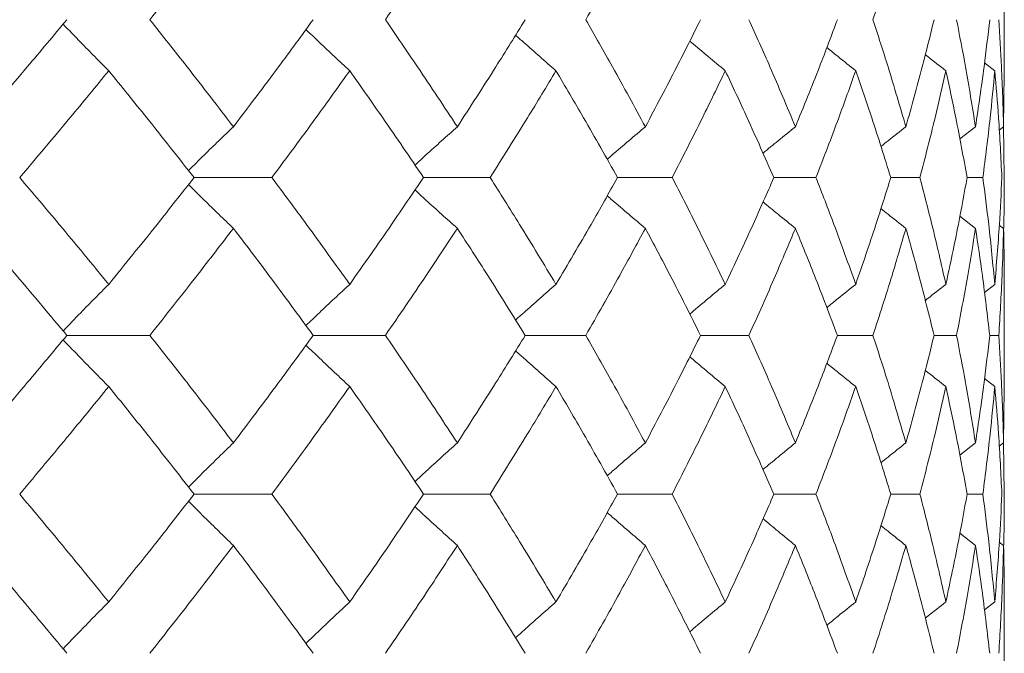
# Model space of a CAD drawing. Header units: inches. Extents: x -4.2 to 22.3, y -10.2 to 17.4.
# Tile 57 of 121: x -0.023 to 0.355, y -0.33 to -0.086. Entities that reach past the tile are written whole.
import ezdxf

# ---------------------------------------------------------------- set-up
doc = ezdxf.new("R2010")
doc.units = ezdxf.units.IN
doc.header["$MEASUREMENT"] = 0

msp = doc.modelspace()

# ---------------------------------------------------------------- linework, layer by layer
at = {"color": 7, "linetype": 'Continuous', "lineweight": 15}
for p, q in [((0.35484, -0.10692), (0.35484, -0.06595)), ((0.35123, -0.10606), (0.3473, -0.10302)), ((0.35461, -0.12757), (0.35482, -0.10692)), ((0.34383, -0.12757), (0.33779, -0.13224)), ((0.35461, -0.12757), (0.35293, -0.12887)), ((0.35484, -0.14708), (0.35462, -0.1271)), ((0.04381, -0.14708), (0.07367, -0.14708)), ((0.13192, -0.14708), (0.15748, -0.14708)), ((0.20639, -0.14708), (0.22736, -0.14708)), ((0.26641, -0.14708), (0.28257, -0.14708)), ((0.3113, -0.14708), (0.32248, -0.14708)), ((0.3406, -0.14708), (0.34666, -0.14708)), ((0.34383, -0.16659), (0.33782, -0.16194)), ((0.35461, -0.16659), (0.35297, -0.16533)), ((0.35123, -0.1881), (0.34726, -0.19117)), ((0.35484, -0.22821), (0.35484, -0.18724)), ((-0.00506, -0.2077), (0.02682, -0.2077)), ((0.08952, -0.2077), (0.11726, -0.2077)), ((0.17092, -0.2077), (0.19421, -0.2077)), ((0.23825, -0.2077), (0.25684, -0.2077)), ((0.29078, -0.2077), (0.30446, -0.2077)), ((0.32793, -0.2077), (0.33655, -0.2077)), ((0.34928, -0.2077), (0.35276, -0.2077)), ((0.35123, -0.22733), (0.3473, -0.22429)), ((0.35461, -0.24897), (0.35482, -0.22821)), ((0.34383, -0.24897), (0.33779, -0.25368)), ((0.35461, -0.24897), (0.35293, -0.25027)), ((0.35484, -0.26866), (0.35462, -0.2485)), ((0.04381, -0.26866), (0.07367, -0.26866)), ((0.13192, -0.26866), (0.15748, -0.26866)), ((0.20639, -0.26866), (0.22736, -0.26866)), ((0.26641, -0.26866), (0.28257, -0.26866)), ((0.3113, -0.26866), (0.32248, -0.26866)), ((0.3406, -0.26866), (0.34666, -0.26866)), ((0.34383, -0.28836), (0.33782, -0.28367)), ((0.35461, -0.28836), (0.35297, -0.28709)), ((0.35484, -0.35038), (0.35484, -0.30918)), ((0.35123, -0.31006), (0.34726, -0.31314))]:
    msp.add_line(p, q, dxfattribs=at)
for points, knots in [([(0.02682, -0.08646), (0.03291, -0.07876), (0.04378, -0.06502), (0.05428, -0.05125), (0.05891, -0.04519)], [0, 0, 0, 0, 0.559665, 1, 1, 1, 1]), ([(0.11726, -0.08646), (0.12252, -0.07876), (0.13192, -0.06502), (0.14092, -0.05125), (0.14488, -0.04519)], [0, 0, 0, 0, 0.559665, 1, 1, 1, 1]), ([(0.19421, -0.08646), (0.19859, -0.07876), (0.20641, -0.06502), (0.21381, -0.05125), (0.21707, -0.04519)], [0, 0, 0, 0, 0.559665, 1, 1, 1, 1]), ([(0.30446, -0.08646), (0.30694, -0.07876), (0.31137, -0.06502), (0.31534, -0.05125), (0.31709, -0.04519)], [0, 0, 0, 0, 0.5596645, 1, 1, 1, 1]), ([(-0.03991, -0.12757), (-0.03331, -0.11991), (-0.02153, -0.10622), (-0.0101, -0.0925), (-0.00506, -0.08646)], [0, 0, 0, 0, 0.5595273, 1, 1, 1, 1]), ([(0.05891, -0.12757), (0.05302, -0.11991), (0.04249, -0.10622), (0.03161, -0.0925), (0.02682, -0.08646)], [0, 0, 0, 0, 0.559527, 1, 1, 1, 1]), ([(0.05891, -0.12757), (0.06472, -0.11991), (0.07511, -0.10622), (0.08511, -0.0925), (0.08952, -0.08646)], [0, 0, 0, 0, 0.559527, 1, 1, 1, 1]), ([(0.14488, -0.12757), (0.13983, -0.11991), (0.1308, -0.10622), (0.1214, -0.0925), (0.11726, -0.08646)], [0, 0, 0, 0, 0.559527, 1, 1, 1, 1]), ([(0.14488, -0.12757), (0.14985, -0.11991), (0.15872, -0.10622), (0.16719, -0.0925), (0.17092, -0.08646)], [0, 0, 0, 0, 0.559527, 1, 1, 1, 1]), ([(0.21707, -0.12757), (0.21291, -0.11991), (0.20549, -0.10622), (0.19766, -0.0925), (0.19421, -0.08646)], [0, 0, 0, 0, 0.559527, 1, 1, 1, 1]), ([(0.21707, -0.12757), (0.22114, -0.11991), (0.2284, -0.10622), (0.23524, -0.0925), (0.23825, -0.08646)], [0, 0, 0, 0, 0.559527, 1, 1, 1, 1]), ([(0.27468, -0.12757), (0.27147, -0.11991), (0.26573, -0.10622), (0.25956, -0.0925), (0.25684, -0.08646)], [0, 0, 0, 0, 0.559527, 1, 1, 1, 1]), ([(0.27468, -0.12757), (0.27781, -0.11991), (0.28339, -0.10622), (0.28852, -0.0925), (0.29078, -0.08646)], [0, 0, 0, 0, 0.559527, 1, 1, 1, 1]), ([(0.31709, -0.12757), (0.31486, -0.11991), (0.31086, -0.10622), (0.30642, -0.0925), (0.30446, -0.08646)], [0, 0, 0, 0, 0.559527, 1, 1, 1, 1]), ([(0.31709, -0.12757), (0.31924, -0.11991), (0.32307, -0.10622), (0.32644, -0.0925), (0.32793, -0.08646)], [0, 0, 0, 0, 0.559527, 1, 1, 1, 1]), ([(0.34383, -0.12757), (0.3426, -0.11991), (0.34039, -0.10622), (0.33773, -0.0925), (0.33655, -0.08646)], [0, 0, 0, 0, 0.559527, 1, 1, 1, 1]), ([(0.34383, -0.12757), (0.34497, -0.11991), (0.34701, -0.10622), (0.34859, -0.0925), (0.34928, -0.08646)], [0, 0, 0, 0, 0.559527, 1, 1, 1, 1]), ([(0.35461, -0.12757), (0.35439, -0.11991), (0.35399, -0.10622), (0.35314, -0.0925), (0.35276, -0.08646)], [0, 0, 0, 0, 0.5595273, 1, 1, 1, 1]), ([(0.01104, -0.10606), (0.00924, -0.10426), (0.00565, -0.10066), (-0.0002, -0.0947), (-0.00422, -0.0905), (-0.00648, -0.08815)], [0, 0, 0, 0, 0.305466, 0.610932, 1, 1, 1, 1]), ([(0.10356, -0.10606), (0.10161, -0.10426), (0.09772, -0.10065), (0.09212, -0.09538), (0.08848, -0.09188), (0.08676, -0.09022)], [0, 0, 0, 0, 0.344955, 0.68991, 1, 1, 1, 1]), ([(0.18275, -0.10606), (0.18068, -0.10425), (0.17653, -0.10065), (0.17136, -0.0961), (0.16828, -0.09331), (0.16724, -0.09237)], [0, 0, 0, 0, 0.398509, 0.797018, 1, 1, 1, 1]), ([(0.24774, -0.10606), (0.24557, -0.10425), (0.24122, -0.10065), (0.23668, -0.09685), (0.23433, -0.09484), (0.23412, -0.09466)], [0, 0, 0, 0, 0.477365, 0.954731, 1, 1, 1, 1]), ([(0.29782, -0.10606), (0.29557, -0.10426), (0.29185, -0.1013), (0.28818, -0.0983), (0.28673, -0.09713)], [0, 0, 0, 0, 0.608395, 1, 1, 1, 1]), ([(0.33245, -0.10606), (0.33013, -0.10426), (0.32749, -0.10221), (0.32488, -0.10014), (0.32456, -0.09988)], [0, 0, 0, 0, 0.877599, 1, 1, 1, 1]), ([(-0.02315, -0.14708), (-0.01667, -0.13944), (-0.0051, -0.12578), (0.0061, -0.11209), (0.01104, -0.10606)], [0, 0, 0, 0, 0.559462, 1, 1, 1, 1]), ([(0.04381, -0.14708), (0.03779, -0.13944), (0.02703, -0.12578), (0.01593, -0.11209), (0.01104, -0.10606)], [0, 0, 0, 0, 0.559462, 1, 1, 1, 1]), ([(0.07367, -0.14708), (0.07935, -0.13944), (0.0895, -0.12578), (0.09926, -0.11209), (0.10356, -0.10606)], [0, 0, 0, 0, 0.559462, 1, 1, 1, 1]), ([(0.13192, -0.14708), (0.12673, -0.13944), (0.11746, -0.12578), (0.10781, -0.11209), (0.10356, -0.10606)], [0, 0, 0, 0, 0.559462, 1, 1, 1, 1]), ([(0.15748, -0.14708), (0.1623, -0.13944), (0.17093, -0.12578), (0.17913, -0.11209), (0.18275, -0.10606)], [0, 0, 0, 0, 0.559462, 1, 1, 1, 1]), ([(0.20639, -0.14708), (0.20209, -0.13944), (0.1944, -0.12578), (0.18631, -0.11209), (0.18275, -0.10606)], [0, 0, 0, 0, 0.559462, 1, 1, 1, 1]), ([(0.22736, -0.14708), (0.23128, -0.13944), (0.23828, -0.12578), (0.24485, -0.11209), (0.24774, -0.10606)], [0, 0, 0, 0, 0.559462, 1, 1, 1, 1]), ([(0.26641, -0.14708), (0.26304, -0.13944), (0.25702, -0.12578), (0.25058, -0.11209), (0.24774, -0.10606)], [0, 0, 0, 0, 0.559462, 1, 1, 1, 1]), ([(0.28257, -0.14708), (0.28553, -0.13944), (0.29083, -0.12578), (0.29569, -0.11209), (0.29782, -0.10606)], [0, 0, 0, 0, 0.559462, 1, 1, 1, 1]), ([(0.3113, -0.14708), (0.30891, -0.13944), (0.30463, -0.12578), (0.2999, -0.11209), (0.29782, -0.10606)], [0, 0, 0, 0, 0.559462, 1, 1, 1, 1]), ([(0.32248, -0.14708), (0.32446, -0.13944), (0.328, -0.12578), (0.33109, -0.11209), (0.33245, -0.10606)], [0, 0, 0, 0, 0.559462, 1, 1, 1, 1]), ([(0.3406, -0.14708), (0.3392, -0.13944), (0.3367, -0.12578), (0.33375, -0.11209), (0.33245, -0.10606)], [0, 0, 0, 0, 0.559462, 1, 1, 1, 1]), ([(0.34666, -0.14708), (0.34763, -0.13944), (0.34938, -0.12578), (0.35066, -0.11209), (0.35123, -0.10606)], [0, 0, 0, 0, 0.559462, 1, 1, 1, 1]), ([(0.35396, -0.14708), (0.35357, -0.13944), (0.35289, -0.12578), (0.35174, -0.11209), (0.35123, -0.10606)], [0, 0, 0, 0, 0.559462, 1, 1, 1, 1]), ([(0.05891, -0.12757), (0.05703, -0.12937), (0.05328, -0.13296), (0.04753, -0.13856), (0.04367, -0.14239), (0.04167, -0.14438)], [0, 0, 0, 0, 0.3243974, 0.6487949, 1, 1, 1, 1]), ([(0.14488, -0.12757), (0.14287, -0.12937), (0.13884, -0.13297), (0.13342, -0.13786), (0.13004, -0.141), (0.12865, -0.14229)], [0, 0, 0, 0, 0.369977, 0.739953, 1, 1, 1, 1]), ([(0.21707, -0.12757), (0.21494, -0.12937), (0.21068, -0.13297), (0.2058, -0.13714), (0.20306, -0.13953), (0.20242, -0.14009)], [0, 0, 0, 0, 0.434088, 0.868175, 1, 1, 1, 1]), ([(0.27468, -0.12757), (0.27246, -0.12937), (0.2683, -0.13273), (0.26416, -0.13614), (0.26224, -0.13773)], [0, 0, 0, 0, 0.533578, 1, 1, 1, 1]), ([(0.31709, -0.12757), (0.3148, -0.12937), (0.31159, -0.13188), (0.30841, -0.13443), (0.3075, -0.13516)], [0, 0, 0, 0, 0.713818, 1, 1, 1, 1]), ([(0.01104, -0.1881), (0.00475, -0.18043), (-0.00647, -0.16674), (-0.01806, -0.15308), (-0.02315, -0.14708)], [0, 0, 0, 0, 0.5605414, 1, 1, 1, 1]), ([(0.01104, -0.1881), (0.01725, -0.18043), (0.02834, -0.16674), (0.03909, -0.15308), (0.04381, -0.14708)], [0, 0, 0, 0, 0.560541, 1, 1, 1, 1]), ([(0.10356, -0.1881), (0.09808, -0.18043), (0.0883, -0.16674), (0.07813, -0.15308), (0.07367, -0.14708)], [0, 0, 0, 0, 0.560541, 1, 1, 1, 1]), ([(0.10356, -0.1881), (0.10896, -0.18043), (0.11859, -0.16674), (0.12785, -0.15308), (0.13192, -0.14708)], [0, 0, 0, 0, 0.560541, 1, 1, 1, 1]), ([(0.18275, -0.1881), (0.17814, -0.18043), (0.16991, -0.16674), (0.16127, -0.15308), (0.15748, -0.14708)], [0, 0, 0, 0, 0.560541, 1, 1, 1, 1]), ([(0.18275, -0.1881), (0.18728, -0.18043), (0.19535, -0.16674), (0.20302, -0.15308), (0.20639, -0.14708)], [0, 0, 0, 0, 0.5605414, 1, 1, 1, 1]), ([(0.24774, -0.1881), (0.24405, -0.18043), (0.23747, -0.16674), (0.23045, -0.15308), (0.22736, -0.14708)], [0, 0, 0, 0, 0.560541, 1, 1, 1, 1]), ([(0.24774, -0.1881), (0.25134, -0.18043), (0.25777, -0.16674), (0.26377, -0.15308), (0.26641, -0.14708)], [0, 0, 0, 0, 0.560541, 1, 1, 1, 1]), ([(0.29782, -0.1881), (0.29509, -0.18043), (0.29022, -0.16674), (0.2849, -0.15308), (0.28257, -0.14708)], [0, 0, 0, 0, 0.560541, 1, 1, 1, 1]), ([(0.29782, -0.1881), (0.30046, -0.18043), (0.30517, -0.16674), (0.30943, -0.15308), (0.3113, -0.14708)], [0, 0, 0, 0, 0.560541, 1, 1, 1, 1]), ([(0.33245, -0.1881), (0.33071, -0.18043), (0.3276, -0.16674), (0.32404, -0.15308), (0.32248, -0.14708)], [0, 0, 0, 0, 0.560541, 1, 1, 1, 1]), ([(0.33245, -0.1881), (0.33409, -0.18043), (0.33702, -0.16674), (0.33951, -0.15308), (0.3406, -0.14708)], [0, 0, 0, 0, 0.560541, 1, 1, 1, 1]), ([(0.35123, -0.1881), (0.3505, -0.18043), (0.3492, -0.16674), (0.34743, -0.15308), (0.34666, -0.14708)], [0, 0, 0, 0, 0.560541, 1, 1, 1, 1]), ([(0.35123, -0.1881), (0.35186, -0.18043), (0.35299, -0.16674), (0.35367, -0.15308), (0.35396, -0.14708)], [0, 0, 0, 0, 0.560541, 1, 1, 1, 1]), ([(0.35464, -0.16651), (0.35466, -0.16604), (0.35487, -0.15955), (0.35485, -0.15308), (0.35484, -0.14708)], [0, 0, 0, 0, 0.072976, 1, 1, 1, 1]), ([(0.05891, -0.16659), (0.05703, -0.16479), (0.05328, -0.16119), (0.04753, -0.1556), (0.04368, -0.15177), (0.04168, -0.14978)], [0, 0, 0, 0, 0.324451, 0.648902, 1, 1, 1, 1]), ([(0.14488, -0.16659), (0.14287, -0.16479), (0.13884, -0.16119), (0.13343, -0.1563), (0.13005, -0.15317), (0.12865, -0.15188)], [0, 0, 0, 0, 0.370116, 0.740232, 1, 1, 1, 1]), ([(0.21707, -0.16659), (0.21494, -0.16479), (0.21068, -0.16119), (0.2058, -0.15702), (0.20307, -0.15463), (0.20243, -0.15408)], [0, 0, 0, 0, 0.434401, 0.868802, 1, 1, 1, 1]), ([(0.27468, -0.16659), (0.27246, -0.16479), (0.2683, -0.16143), (0.26417, -0.15802), (0.26225, -0.15644)], [0, 0, 0, 0, 0.534283, 1, 1, 1, 1]), ([(0.31709, -0.16659), (0.3148, -0.16479), (0.3116, -0.16228), (0.30842, -0.15974), (0.30752, -0.15902)], [0, 0, 0, 0, 0.715611, 1, 1, 1, 1]), ([(-0.00506, -0.2077), (-0.01148, -0.20001), (-0.02292, -0.18629), (-0.03472, -0.1726), (-0.03991, -0.16659)], [0, 0, 0, 0, 0.5604762, 1, 1, 1, 1]), ([(0.02682, -0.2077), (0.03291, -0.20001), (0.04377, -0.18629), (0.05429, -0.1726), (0.05891, -0.16659)], [0, 0, 0, 0, 0.560476, 1, 1, 1, 1]), ([(0.08952, -0.2077), (0.0839, -0.20001), (0.07388, -0.18629), (0.06348, -0.1726), (0.05891, -0.16659)], [0, 0, 0, 0, 0.5604762, 1, 1, 1, 1]), ([(0.11726, -0.2077), (0.12252, -0.20001), (0.13191, -0.18629), (0.14092, -0.1726), (0.14488, -0.16659)], [0, 0, 0, 0, 0.560476, 1, 1, 1, 1]), ([(0.17092, -0.2077), (0.16616, -0.20001), (0.15768, -0.18629), (0.14879, -0.1726), (0.14488, -0.16659)], [0, 0, 0, 0, 0.5604762, 1, 1, 1, 1]), ([(0.19421, -0.2077), (0.19859, -0.20001), (0.2064, -0.18629), (0.21381, -0.1726), (0.21707, -0.16659)], [0, 0, 0, 0, 0.560476, 1, 1, 1, 1]), ([(0.23825, -0.2077), (0.23441, -0.20001), (0.22756, -0.18629), (0.22027, -0.1726), (0.21707, -0.16659)], [0, 0, 0, 0, 0.560476, 1, 1, 1, 1]), ([(0.25684, -0.2077), (0.26029, -0.20001), (0.26644, -0.18629), (0.27217, -0.1726), (0.27468, -0.16659)], [0, 0, 0, 0, 0.5604762, 1, 1, 1, 1]), ([(0.29078, -0.2077), (0.28789, -0.20001), (0.28274, -0.18629), (0.27714, -0.1726), (0.27468, -0.16659)], [0, 0, 0, 0, 0.5604762, 1, 1, 1, 1]), ([(0.30446, -0.2077), (0.30694, -0.20001), (0.31137, -0.18629), (0.31535, -0.1726), (0.31709, -0.16659)], [0, 0, 0, 0, 0.560476, 1, 1, 1, 1]), ([(0.32793, -0.2077), (0.32602, -0.20001), (0.32263, -0.18629), (0.31879, -0.1726), (0.31709, -0.16659)], [0, 0, 0, 0, 0.560476, 1, 1, 1, 1]), ([(0.33655, -0.2077), (0.33804, -0.20001), (0.34068, -0.18629), (0.34287, -0.1726), (0.34383, -0.16659)], [0, 0, 0, 0, 0.560476, 1, 1, 1, 1]), ([(0.34928, -0.2077), (0.34839, -0.20001), (0.34679, -0.18629), (0.34474, -0.1726), (0.34383, -0.16659)], [0, 0, 0, 0, 0.560476, 1, 1, 1, 1]), ([(0.35276, -0.2077), (0.35323, -0.20001), (0.35407, -0.18629), (0.35445, -0.1726), (0.35461, -0.16659)], [0, 0, 0, 0, 0.560476, 1, 1, 1, 1]), ([(0.35482, -0.18724), (0.35483, -0.18637), (0.3549, -0.17948), (0.35475, -0.1726), (0.35461, -0.16659)], [0, 0, 0, 0, 0.125443, 1, 1, 1, 1]), ([(0.01104, -0.1881), (0.00924, -0.1899), (0.00565, -0.1935), (-0.0002, -0.19946), (-0.00423, -0.20366), (-0.00648, -0.20601)], [0, 0, 0, 0, 0.305431, 0.610861, 1, 1, 1, 1]), ([(0.10356, -0.1881), (0.10161, -0.1899), (0.09772, -0.1935), (0.09212, -0.19878), (0.08848, -0.20228), (0.08675, -0.20394)], [0, 0, 0, 0, 0.344847, 0.689695, 1, 1, 1, 1]), ([(0.18275, -0.1881), (0.18068, -0.1899), (0.17653, -0.19351), (0.17136, -0.19807), (0.16828, -0.20085), (0.16723, -0.2018)], [0, 0, 0, 0, 0.398265, 0.796529, 1, 1, 1, 1]), ([(0.24774, -0.1881), (0.24557, -0.1899), (0.24122, -0.19351), (0.23667, -0.19731), (0.23432, -0.19933), (0.23411, -0.19951)], [0, 0, 0, 0, 0.476841, 0.953683, 1, 1, 1, 1]), ([(0.29782, -0.1881), (0.29557, -0.1899), (0.29185, -0.19286), (0.28816, -0.19587), (0.28671, -0.19705)], [0, 0, 0, 0, 0.607204, 1, 1, 1, 1]), ([(0.33245, -0.1881), (0.33013, -0.1899), (0.32748, -0.19195), (0.32486, -0.19404), (0.32453, -0.1943)], [0, 0, 0, 0, 0.874238, 1, 1, 1, 1]), ([(-0.03991, -0.24897), (-0.03331, -0.24126), (-0.02154, -0.22749), (-0.01009, -0.21374), (-0.00506, -0.2077)], [0, 0, 0, 0, 0.560339, 1, 1, 1, 1]), ([(0.05891, -0.24897), (0.05301, -0.24126), (0.0425, -0.22749), (0.03161, -0.21374), (0.02682, -0.2077)], [0, 0, 0, 0, 0.560339, 1, 1, 1, 1]), ([(0.05891, -0.24897), (0.06472, -0.24126), (0.0751, -0.22749), (0.08511, -0.21374), (0.08952, -0.2077)], [0, 0, 0, 0, 0.560339, 1, 1, 1, 1]), ([(0.14488, -0.24897), (0.13983, -0.24126), (0.13081, -0.22749), (0.1214, -0.21374), (0.11726, -0.2077)], [0, 0, 0, 0, 0.560339, 1, 1, 1, 1]), ([(0.14488, -0.24897), (0.14985, -0.24126), (0.15872, -0.22749), (0.16719, -0.21374), (0.17092, -0.2077)], [0, 0, 0, 0, 0.560339, 1, 1, 1, 1]), ([(0.21707, -0.24897), (0.21291, -0.24126), (0.2055, -0.22749), (0.19766, -0.21374), (0.19421, -0.2077)], [0, 0, 0, 0, 0.560339, 1, 1, 1, 1]), ([(0.21707, -0.24897), (0.22114, -0.24126), (0.2284, -0.22749), (0.23524, -0.21374), (0.23825, -0.2077)], [0, 0, 0, 0, 0.560339, 1, 1, 1, 1]), ([(0.27468, -0.24897), (0.27147, -0.24126), (0.26573, -0.22749), (0.25956, -0.21374), (0.25684, -0.2077)], [0, 0, 0, 0, 0.560339, 1, 1, 1, 1]), ([(0.27468, -0.24897), (0.27781, -0.24126), (0.28338, -0.22749), (0.28852, -0.21374), (0.29078, -0.2077)], [0, 0, 0, 0, 0.560339, 1, 1, 1, 1]), ([(0.31709, -0.24897), (0.31486, -0.24126), (0.31086, -0.22749), (0.30642, -0.21374), (0.30446, -0.2077)], [0, 0, 0, 0, 0.560339, 1, 1, 1, 1]), ([(0.31709, -0.24897), (0.31924, -0.24126), (0.32306, -0.22749), (0.32644, -0.21374), (0.32793, -0.2077)], [0, 0, 0, 0, 0.560339, 1, 1, 1, 1]), ([(0.34383, -0.24897), (0.3426, -0.24126), (0.34039, -0.22749), (0.33773, -0.21374), (0.33655, -0.2077)], [0, 0, 0, 0, 0.560339, 1, 1, 1, 1]), ([(0.34383, -0.24897), (0.34497, -0.24126), (0.34701, -0.22749), (0.34859, -0.21374), (0.34928, -0.2077)], [0, 0, 0, 0, 0.560339, 1, 1, 1, 1]), ([(0.35461, -0.24897), (0.35439, -0.24126), (0.35399, -0.22749), (0.35314, -0.21374), (0.35276, -0.2077)], [0, 0, 0, 0, 0.560339, 1, 1, 1, 1]), ([(0.01104, -0.22733), (0.00924, -0.22553), (0.00565, -0.22192), (-0.00019, -0.21595), (-0.00422, -0.21175), (-0.00648, -0.20939)], [0, 0, 0, 0, 0.305261, 0.610522, 1, 1, 1, 1]), ([(0.10356, -0.22733), (0.10162, -0.22553), (0.09773, -0.22192), (0.09213, -0.21664), (0.08848, -0.21313), (0.08676, -0.21147)], [0, 0, 0, 0, 0.344722, 0.689444, 1, 1, 1, 1]), ([(0.18275, -0.22733), (0.18068, -0.22553), (0.17654, -0.22192), (0.17137, -0.21735), (0.16829, -0.21456), (0.16724, -0.21362)], [0, 0, 0, 0, 0.398231, 0.796462, 1, 1, 1, 1]), ([(0.24774, -0.22733), (0.24557, -0.22553), (0.24122, -0.22192), (0.23669, -0.21811), (0.23433, -0.21609), (0.23413, -0.21591)], [0, 0, 0, 0, 0.477008, 0.954016, 1, 1, 1, 1]), ([(0.29782, -0.22733), (0.29557, -0.22553), (0.29186, -0.22257), (0.28818, -0.21956), (0.28674, -0.21839)], [0, 0, 0, 0, 0.607895, 1, 1, 1, 1]), ([(0.33245, -0.22733), (0.33013, -0.22553), (0.3275, -0.22348), (0.32488, -0.2214), (0.32456, -0.22114)], [0, 0, 0, 0, 0.876774, 1, 1, 1, 1]), ([(-0.02315, -0.26866), (-0.01667, -0.26093), (-0.00511, -0.24715), (0.00611, -0.23339), (0.01104, -0.22733)], [0, 0, 0, 0, 0.560274, 1, 1, 1, 1]), ([(0.04381, -0.26866), (0.03779, -0.26093), (0.02704, -0.24715), (0.01593, -0.23339), (0.01104, -0.22733)], [0, 0, 0, 0, 0.5602736, 1, 1, 1, 1]), ([(0.07367, -0.26866), (0.07935, -0.26093), (0.08949, -0.24715), (0.09926, -0.23339), (0.10356, -0.22733)], [0, 0, 0, 0, 0.560274, 1, 1, 1, 1]), ([(0.13192, -0.26866), (0.12673, -0.26093), (0.11747, -0.24715), (0.10781, -0.23339), (0.10356, -0.22733)], [0, 0, 0, 0, 0.560274, 1, 1, 1, 1]), ([(0.15748, -0.26866), (0.1623, -0.26093), (0.17092, -0.24715), (0.17914, -0.23339), (0.18275, -0.22733)], [0, 0, 0, 0, 0.560274, 1, 1, 1, 1]), ([(0.20639, -0.26866), (0.20209, -0.26093), (0.19441, -0.24715), (0.18631, -0.23339), (0.18275, -0.22733)], [0, 0, 0, 0, 0.560274, 1, 1, 1, 1]), ([(0.22736, -0.26866), (0.23128, -0.26093), (0.23828, -0.24715), (0.24485, -0.23339), (0.24774, -0.22733)], [0, 0, 0, 0, 0.560274, 1, 1, 1, 1]), ([(0.26641, -0.26866), (0.26304, -0.26093), (0.25703, -0.24715), (0.25058, -0.23339), (0.24774, -0.22733)], [0, 0, 0, 0, 0.560274, 1, 1, 1, 1]), ([(0.28257, -0.26866), (0.28553, -0.26093), (0.29083, -0.24715), (0.29569, -0.23339), (0.29782, -0.22733)], [0, 0, 0, 0, 0.560274, 1, 1, 1, 1]), ([(0.3113, -0.26866), (0.30891, -0.26093), (0.30463, -0.24715), (0.2999, -0.23339), (0.29782, -0.22733)], [0, 0, 0, 0, 0.560274, 1, 1, 1, 1]), ([(0.32248, -0.26866), (0.32446, -0.26093), (0.328, -0.24715), (0.33109, -0.23339), (0.33245, -0.22733)], [0, 0, 0, 0, 0.560274, 1, 1, 1, 1]), ([(0.3406, -0.26866), (0.3392, -0.26093), (0.3367, -0.24715), (0.33374, -0.23339), (0.33245, -0.22733)], [0, 0, 0, 0, 0.560274, 1, 1, 1, 1]), ([(0.34666, -0.26866), (0.34763, -0.26093), (0.34938, -0.24715), (0.35066, -0.23339), (0.35123, -0.22733)], [0, 0, 0, 0, 0.560274, 1, 1, 1, 1]), ([(0.35396, -0.26866), (0.35357, -0.26093), (0.35289, -0.24715), (0.35174, -0.23339), (0.35123, -0.22733)], [0, 0, 0, 0, 0.560274, 1, 1, 1, 1]), ([(0.05891, -0.24897), (0.05704, -0.25078), (0.05329, -0.25439), (0.04754, -0.26003), (0.04369, -0.2639), (0.04167, -0.26593)], [0, 0, 0, 0, 0.323251, 0.646503, 1, 1, 1, 1]), ([(0.14488, -0.24897), (0.14287, -0.25078), (0.13886, -0.25439), (0.13344, -0.25933), (0.13005, -0.2625), (0.12864, -0.26382)], [0, 0, 0, 0, 0.368669, 0.737339, 1, 1, 1, 1]), ([(0.21707, -0.24897), (0.21495, -0.25078), (0.2107, -0.25439), (0.20582, -0.2586), (0.20307, -0.26102), (0.20242, -0.2616)], [0, 0, 0, 0, 0.432564, 0.865127, 1, 1, 1, 1]), ([(0.27468, -0.24897), (0.27247, -0.25077), (0.2683, -0.25417), (0.26417, -0.25761), (0.26223, -0.25922)], [0, 0, 0, 0, 0.5317368, 1, 1, 1, 1]), ([(0.31709, -0.24897), (0.31481, -0.25077), (0.3116, -0.25331), (0.30841, -0.25588), (0.30749, -0.25662)], [0, 0, 0, 0, 0.711401, 1, 1, 1, 1]), ([(0.01104, -0.31006), (0.00475, -0.30232), (-0.00648, -0.28852), (-0.01805, -0.27472), (-0.02315, -0.26866)], [0, 0, 0, 0, 0.560136, 1, 1, 1, 1]), ([(0.01104, -0.31006), (0.01725, -0.30232), (0.02835, -0.28852), (0.03909, -0.27472), (0.04381, -0.26866)], [0, 0, 0, 0, 0.560136, 1, 1, 1, 1]), ([(0.05891, -0.28836), (0.05704, -0.28655), (0.0533, -0.28294), (0.04755, -0.27729), (0.04369, -0.27341), (0.04167, -0.27139)], [0, 0, 0, 0, 0.323206, 0.646412, 1, 1, 1, 1]), ([(0.10356, -0.31006), (0.09808, -0.30232), (0.0883, -0.28852), (0.07814, -0.27472), (0.07367, -0.26866)], [0, 0, 0, 0, 0.560136, 1, 1, 1, 1]), ([(0.10356, -0.31006), (0.10896, -0.30232), (0.1186, -0.28852), (0.12785, -0.27472), (0.13192, -0.26866)], [0, 0, 0, 0, 0.560136, 1, 1, 1, 1]), ([(0.18275, -0.31006), (0.17814, -0.30232), (0.16991, -0.28852), (0.16127, -0.27472), (0.15748, -0.26866)], [0, 0, 0, 0, 0.560136, 1, 1, 1, 1]), ([(0.18275, -0.31006), (0.18727, -0.30232), (0.19535, -0.28852), (0.20302, -0.27472), (0.20639, -0.26866)], [0, 0, 0, 0, 0.560136, 1, 1, 1, 1]), ([(0.24774, -0.31006), (0.24405, -0.30232), (0.23746, -0.28852), (0.23045, -0.27472), (0.22736, -0.26866)], [0, 0, 0, 0, 0.560136, 1, 1, 1, 1]), ([(0.24774, -0.31006), (0.25134, -0.30232), (0.25777, -0.28852), (0.26377, -0.27472), (0.26641, -0.26866)], [0, 0, 0, 0, 0.560136, 1, 1, 1, 1]), ([(0.29782, -0.31006), (0.29509, -0.30232), (0.29022, -0.28852), (0.2849, -0.27472), (0.28257, -0.26866)], [0, 0, 0, 0, 0.560136, 1, 1, 1, 1]), ([(0.29782, -0.31006), (0.30046, -0.30232), (0.30517, -0.28852), (0.30943, -0.27472), (0.3113, -0.26866)], [0, 0, 0, 0, 0.560136, 1, 1, 1, 1]), ([(0.33245, -0.31006), (0.33071, -0.30232), (0.3276, -0.28852), (0.32404, -0.27472), (0.32248, -0.26866)], [0, 0, 0, 0, 0.5601361, 1, 1, 1, 1]), ([(0.33245, -0.31006), (0.33409, -0.30232), (0.33702, -0.28852), (0.33951, -0.27472), (0.3406, -0.26866)], [0, 0, 0, 0, 0.560136, 1, 1, 1, 1]), ([(0.35123, -0.31006), (0.3505, -0.30232), (0.3492, -0.28852), (0.34743, -0.27472), (0.34666, -0.26866)], [0, 0, 0, 0, 0.560136, 1, 1, 1, 1]), ([(0.35123, -0.31006), (0.35186, -0.30232), (0.35299, -0.28852), (0.35367, -0.27472), (0.35396, -0.26866)], [0, 0, 0, 0, 0.560136, 1, 1, 1, 1]), ([(0.35462, -0.28904), (0.35464, -0.28831), (0.35486, -0.28152), (0.35485, -0.27472), (0.35484, -0.26866)], [0, 0, 0, 0, 0.10658, 1, 1, 1, 1]), ([(0.14488, -0.28836), (0.14287, -0.28655), (0.13886, -0.28294), (0.13345, -0.27799), (0.13006, -0.27482), (0.12865, -0.2735)], [0, 0, 0, 0, 0.368702, 0.737405, 1, 1, 1, 1]), ([(0.21707, -0.28836), (0.21495, -0.28655), (0.21071, -0.28294), (0.20582, -0.27873), (0.20308, -0.2763), (0.20243, -0.27573)], [0, 0, 0, 0, 0.432755, 0.865511, 1, 1, 1, 1]), ([(0.27468, -0.28836), (0.27247, -0.28655), (0.26831, -0.28316), (0.26418, -0.27972), (0.26225, -0.27811)], [0, 0, 0, 0, 0.532289, 1, 1, 1, 1]), ([(0.31709, -0.28836), (0.31481, -0.28656), (0.31161, -0.28402), (0.30843, -0.28146), (0.30752, -0.28072)], [0, 0, 0, 0, 0.712979, 1, 1, 1, 1]), ([(-0.00506, -0.32978), (-0.01148, -0.32205), (-0.02293, -0.30824), (-0.03472, -0.29443), (-0.03991, -0.28836)], [0, 0, 0, 0, 0.560071, 1, 1, 1, 1]), ([(0.02682, -0.32978), (0.03291, -0.32205), (0.04378, -0.30824), (0.05428, -0.29443), (0.05891, -0.28836)], [0, 0, 0, 0, 0.560071, 1, 1, 1, 1]), ([(0.08952, -0.32978), (0.0839, -0.32205), (0.07388, -0.30824), (0.06348, -0.29443), (0.05891, -0.28836)], [0, 0, 0, 0, 0.560071, 1, 1, 1, 1]), ([(0.11726, -0.32978), (0.12252, -0.32205), (0.13191, -0.30824), (0.14092, -0.29443), (0.14488, -0.28836)], [0, 0, 0, 0, 0.560071, 1, 1, 1, 1]), ([(0.17092, -0.32978), (0.16616, -0.32205), (0.15768, -0.30824), (0.14879, -0.29443), (0.14488, -0.28836)], [0, 0, 0, 0, 0.560071, 1, 1, 1, 1]), ([(0.19421, -0.32978), (0.19859, -0.32205), (0.20641, -0.30824), (0.21381, -0.29443), (0.21707, -0.28836)], [0, 0, 0, 0, 0.560071, 1, 1, 1, 1]), ([(0.23825, -0.32978), (0.23441, -0.32205), (0.22755, -0.30824), (0.22027, -0.29443), (0.21707, -0.28836)], [0, 0, 0, 0, 0.5600706, 1, 1, 1, 1]), ([(0.25684, -0.32978), (0.26029, -0.32205), (0.26644, -0.30824), (0.27217, -0.29443), (0.27468, -0.28836)], [0, 0, 0, 0, 0.560071, 1, 1, 1, 1]), ([(0.29078, -0.32978), (0.28789, -0.32205), (0.28274, -0.30824), (0.27715, -0.29443), (0.27468, -0.28836)], [0, 0, 0, 0, 0.560071, 1, 1, 1, 1]), ([(0.30446, -0.32978), (0.30694, -0.32205), (0.31137, -0.30824), (0.31534, -0.29443), (0.31709, -0.28836)], [0, 0, 0, 0, 0.560071, 1, 1, 1, 1]), ([(0.32793, -0.32978), (0.32602, -0.32205), (0.32263, -0.30824), (0.31879, -0.29443), (0.31709, -0.28836)], [0, 0, 0, 0, 0.560071, 1, 1, 1, 1]), ([(0.33655, -0.32978), (0.33804, -0.32205), (0.34068, -0.30824), (0.34287, -0.29443), (0.34383, -0.28836)], [0, 0, 0, 0, 0.560071, 1, 1, 1, 1]), ([(0.34928, -0.32978), (0.34839, -0.32205), (0.34679, -0.30824), (0.34474, -0.29443), (0.34383, -0.28836)], [0, 0, 0, 0, 0.560071, 1, 1, 1, 1]), ([(0.35276, -0.32978), (0.35323, -0.32205), (0.35407, -0.30824), (0.35445, -0.29443), (0.35461, -0.28836)], [0, 0, 0, 0, 0.560071, 1, 1, 1, 1]), ([(0.35482, -0.30918), (0.35483, -0.30831), (0.3549, -0.30137), (0.35475, -0.29443), (0.35461, -0.28836)], [0, 0, 0, 0, 0.1249089, 1, 1, 1, 1]), ([(0.01104, -0.31006), (0.00925, -0.31186), (0.00566, -0.31548), (-0.00019, -0.32148), (-0.00422, -0.3257), (-0.00648, -0.32808)], [0, 0, 0, 0, 0.3046918, 0.6093836, 1, 1, 1, 1]), ([(0.10356, -0.31006), (0.10162, -0.31187), (0.09774, -0.31548), (0.09213, -0.32079), (0.08849, -0.32432), (0.08675, -0.326)], [0, 0, 0, 0, 0.344018, 0.688036, 1, 1, 1, 1]), ([(0.18275, -0.31006), (0.18068, -0.31187), (0.17655, -0.31548), (0.17138, -0.32007), (0.16829, -0.32288), (0.16723, -0.32384)], [0, 0, 0, 0, 0.39731, 0.79462, 1, 1, 1, 1]), ([(0.24774, -0.31006), (0.24557, -0.31187), (0.24123, -0.31548), (0.23669, -0.31931), (0.23433, -0.32135), (0.23411, -0.32154)], [0, 0, 0, 0, 0.4756973, 0.9513947, 1, 1, 1, 1]), ([(0.29782, -0.31006), (0.29557, -0.31186), (0.29185, -0.31485), (0.28817, -0.31787), (0.28671, -0.31906)], [0, 0, 0, 0, 0.60574, 1, 1, 1, 1]), ([(0.33245, -0.31006), (0.33014, -0.31186), (0.32749, -0.31393), (0.32486, -0.31603), (0.32453, -0.31629)], [0, 0, 0, 0, 0.872101, 1, 1, 1, 1])]:
    msp.add_open_spline(points, degree=3, knots=knots, dxfattribs=at)

doc.saveas('drawing.dxf')
